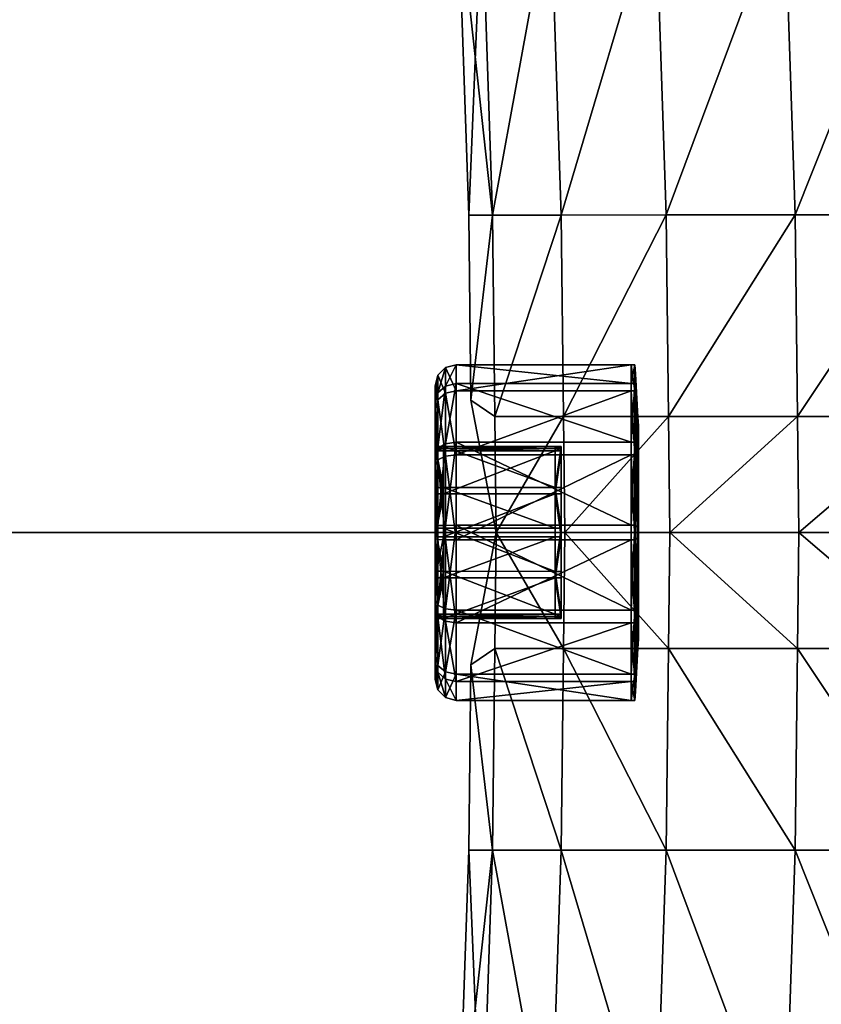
# Model space of a CAD drawing. Header units: millimetres. Extents: x -1425 to 1425, y -575 to 575.
# Tile 53 of 233: x -1129 to -1099, y -18 to 20. Entities that reach past the tile are written whole.
import ezdxf

# ---------------------------------------------------------------- set-up
doc = ezdxf.new("R2010")
doc.units = ezdxf.units.MM
doc.layers.get('0').update_dxf_attribs({"true_color": 0x5890e1})

msp = doc.modelspace()

# ---------------------------------------------------------------- meshes
at = {"color": 134, "true_color": 0x1bb194}
mesh = msp.add_polyface(dxfattribs=at)
corners = [(-1387.761, 497.29, 720.799), (-1383.757, 498.939, 720.799), (-1384.073, 499.883, 720.708), (-1387.314, 496.4, 720.89), (-1383.44, 497.996, 720.89), (-1378.668, 500.279, 720.799), (-1378.471, 499.304, 720.89), (-1386.416, 494.613, 720.951), (-1382.803, 496.1, 720.951), (-1383.122, 497.048, 720.921), (-1386.865, 495.507, 720.921), (-1378.075, 497.345, 720.951), (-1378.273, 498.324, 720.921), (-1372.13, 498.194, 720.951), (-1372.222, 499.189, 720.921), (-1372.314, 500.184, 720.89), (-1364.424, 498.529, 720.951), (-1364.445, 499.527, 720.921), (-1026.788, 498.529, 720.951), (-1026, 498.529, 720.951), (-1026, 499.527, 720.921), (-1026.788, 499.527, 720.921), (-1025.563, 498.528, 720.889), (-1364.5, 502.062, 710.949), (-1364.489, 464.426, 710.949), (-1372.457, 501.716, 710.949), (-1026.788, 464.426, 720.951), (-1026, 464.426, 720.951), (-1026, 464.426, 710.949), (-1026.788, 464.426, 710.949), (-1026.788, 522.213, 710.949), (-1046.939, 502.062, 710.949), (-1046.939, 464.426, 710.949), (-1364.489, 0, 710.949), (-1402.06, 0, 710.949), (-1046.939, 0, 710.949), (-1026.788, 0, 710.949), (-1026, 0, 710.949), (-1025.563, 464.426, 711.012), (-1026, 0, 720.951), (-1026.788, 0, 720.951), (-1398.527, 0, 720.951), (-1364.489, 0, 720.951), (-1364.489, 464.426, 720.951), (-1401.714, 472.459, 710.949), (-1383.931, 499.457, 710.949), (-1389.122, 492.99, 720.951), (-1396.099, 482.806, 720.951)]
mesh.append_faces([[corners[k] for k in face] for face in [(23, 24, 25), (24, 44, 45), (24, 45, 25), (43, 16, 13), (13, 11, 8), (13, 8, 46), (43, 13, 47)]], dxfattribs={"color": 134})
mesh.append_faces([[corners[k] for k in face] for face in [(0, 1, 2), (3, 4, 1), (5, 1, 4), (4, 6, 5), (7, 8, 9), (9, 10, 7), (10, 9, 4), (8, 11, 12), (12, 9, 8), (9, 12, 6), (6, 4, 9), (11, 13, 14), (14, 12, 11), (12, 14, 15), (15, 6, 12), (13, 16, 17), (17, 14, 13), (18, 19, 20), (20, 21, 18), (20, 19, 22), (16, 18, 21), (21, 17, 16), (18, 26, 27), (27, 19, 18), (28, 29, 30), (31, 30, 29), (29, 32, 31), (31, 32, 24), (24, 23, 31), (24, 33, 34), (33, 24, 32), (32, 35, 33), (35, 32, 29), (29, 36, 35), (36, 29, 28), (28, 37, 36), (37, 28, 38), (39, 27, 26), (26, 40, 39), (41, 42, 43), (18, 16, 43), (43, 26, 18), (26, 43, 42), (42, 40, 26)]], dxfattribs={"vtx2": -1, "color": 134})
at = {"color": 196, "true_color": 0x390888}
mesh = msp.add_polyface(dxfattribs=at)
corners = [(0, 420.719, 695.864), (-1013.057, 420.719, 695.864), (-1013.057, 415.008, 697.943), (0, 425.375, 691.957), (-1013.057, 425.375, 691.957), (0, 420.719, 665.553), (-1013.057, 420.719, 665.553), (-1013.057, 425.375, 669.46), (0, 415.008, 663.475), (-1013.057, 415.008, 663.475), (0, 408.93, 663.475), (-1013.057, 408.93, 663.475), (0, 403.219, 665.553), (-1013.057, 403.219, 665.553), (0, 398.563, 669.46), (-1013.057, 398.563, 669.46), (0, 395.524, 674.723), (-1013.057, 395.524, 674.723), (0, 394.469, 680.709), (-1013.057, 394.469, 680.709), (-1382.999, 483.003, 698.95), (0, 483.003, 698.95), (0, 0, 698.95), (-1382.999, 487.003, 710.951), (0, 487.003, 710.951), (0, 503.003, 710.951), (-1382.999, 505.003, 708.951), (0, 505.003, 708.951), (0, 505.003, 700.95), (0, 503.003, 698.95), (0, 487.003, 698.95), (-1382.999, 487.003, 698.95), (0, 0, 710.951), (0, 483.003, 710.951), (-1382.999, 483.003, 710.951), (0, 484.003, 698.95), (0, 485.003, 698.95), (-1382.999, 484.003, 698.95), (0, 503.878, 710.826), (-1382.999, 503.878, 710.826), (0, 504.503, 710.451), (-1382.999, 504.503, 710.451), (0, 486.003, 710.951), (0, 485.003, 710.951), (-1382.999, 486.003, 710.951), (0, 504.878, 700.075), (-1382.999, 504.878, 700.075), (0, 504.503, 699.45), (-1382.999, 504.503, 699.45), (0, 504.878, 709.826), (-1382.999, 504.878, 709.826), (0, 503.878, 699.075), (-1382.999, 503.003, 698.95), (-1382.999, 503.878, 699.075), (0, 486.003, 698.95), (-1382.999, 486.003, 698.95), (-1382.999, 485.003, 698.95), (0, 484.003, 710.951), (-1382.999, 484.003, 710.951), (-1382.999, 485.003, 710.951), (-1069.267, -2.605, 184.421), (0, -2.605, 184.421), (0, 2.605, 184.421), (-1069.267, 2.605, 184.421), (0, 7.5, 182.639), (-1069.267, 7.5, 182.639), (0, 11.491, 179.291), (-1069.267, 11.491, 179.291), (0, 14.095, 174.779), (-1069.267, 14.095, 174.779), (0, 15, 169.649), (-1069.267, 15, 169.649), (0, 14.095, 164.519), (-1069.267, 14.095, 164.519), (0, 11.491, 160.007), (-1069.267, 11.491, 160.007), (0, 7.5, 156.658), (-1069.267, 7.5, 156.658), (0, 2.605, 154.877), (-1069.267, 2.605, 154.877), (0, -2.605, 154.877), (-1069.267, -2.605, 154.877), (0, -7.5, 156.658)]
mesh.append_faces([[corners[k] for k in face] for face in [(0, 1, 2), (3, 4, 1), (5, 6, 7), (8, 9, 6), (10, 11, 9), (12, 13, 11), (14, 15, 13), (16, 17, 15), (18, 19, 17), (20, 21, 22), (23, 24, 25), (26, 27, 28), (29, 30, 31), (32, 33, 34), (35, 21, 20), (36, 35, 37), (25, 38, 39), (38, 40, 41), (42, 24, 23), (43, 42, 44), (28, 45, 46), (45, 47, 48), (49, 27, 26), (40, 49, 50), (51, 29, 52), (47, 51, 53), (30, 54, 55), (54, 36, 56), (33, 57, 58), (57, 43, 59), (60, 61, 62), (63, 62, 64), (65, 64, 66), (67, 66, 68), (69, 68, 70), (71, 70, 72), (73, 72, 74), (75, 74, 76), (77, 76, 78), (79, 78, 80), (81, 80, 82)]], dxfattribs={"vtx2": -1, "color": 196})
mesh = msp.add_polyface(dxfattribs=at)
corners = [(0, 395.524, 686.694), (-1013.057, 395.524, 686.694), (-1013.057, 394.469, 680.709), (0, 398.563, 691.957), (-1013.057, 398.563, 691.957), (0, 403.219, 695.864), (-1013.057, 403.219, 695.864), (0, 408.93, 697.943), (-1013.057, 408.93, 697.943), (0, 415.008, 697.943), (-1013.057, 415.008, 697.943), (-1021.691, 394.469, 680.709), (-1021.691, 395.524, 686.694), (-1021.691, 398.563, 691.957), (-1021.691, 403.219, 695.864), (-1021.691, 408.93, 697.943), (-1021.691, 415.008, 697.943), (-1013.057, 420.719, 695.864), (-1013.057, 415.008, 663.475), (-1021.691, 415.008, 663.475), (-1021.691, 420.719, 665.553), (-1013.057, 408.93, 663.475), (-1021.691, 408.93, 663.475), (-1013.057, 403.219, 665.553), (-1021.691, 403.219, 665.553), (-1013.057, 398.563, 669.46), (-1021.691, 398.563, 669.46), (-1013.057, 395.524, 674.723), (-1021.691, 395.524, 674.723), (-1022.057, 403.219, 665.553), (0, 0, 698.95), (-1382.999, 0, 698.95), (-1382.999, 483.003, 698.95), (-1382.999, 483.003, 710.951), (-1382.999, 0, 710.951), (0, 0, 710.951), (0, -2.605, 184.421), (-1069.267, -2.605, 184.421), (-1069.267, -7.5, 182.639), (0, 2.605, 184.421), (-1069.267, 2.605, 184.421), (0, 7.5, 182.639), (-1069.267, 7.5, 182.639), (0, 11.491, 179.291), (-1069.267, 11.491, 179.291), (0, 14.095, 174.779), (-1069.267, 14.095, 174.779), (0, 15, 169.649), (-1069.267, 15, 169.649), (0, 14.095, 164.519), (-1069.267, 14.095, 164.519), (0, 11.491, 160.007), (-1069.267, 11.491, 160.007), (0, 7.5, 156.658), (-1069.267, 7.5, 156.658), (0, 2.605, 154.877), (-1069.267, 2.605, 154.877), (0, -2.605, 154.877), (-1069.267, -2.605, 154.877)]
mesh.append_faces([[corners[k] for k in face] for face in [(0, 1, 2), (3, 4, 1), (5, 6, 4), (7, 8, 6), (9, 10, 8), (11, 2, 1), (1, 12, 11), (12, 1, 4), (4, 13, 12), (13, 4, 6), (6, 14, 13), (14, 6, 8), (8, 15, 14), (15, 8, 10), (10, 16, 15), (16, 10, 17), (18, 19, 20), (19, 18, 21), (21, 22, 19), (22, 21, 23), (23, 24, 22), (24, 23, 25), (25, 26, 24), (26, 25, 27), (27, 28, 26), (28, 27, 2), (2, 11, 28), (29, 24, 26), (30, 31, 32), (33, 34, 35), (36, 37, 38), (39, 40, 37), (41, 42, 40), (43, 44, 42), (45, 46, 44), (47, 48, 46), (49, 50, 48), (51, 52, 50), (53, 54, 52), (55, 56, 54), (57, 58, 56)]], dxfattribs={"vtx2": -1, "color": 196})
mesh = msp.add_polyface(dxfattribs=at)
corners = [(-1110.811, 55.646, 179.291), (-1109.02, 24.161, 179.291), (-1105.023, 24.161, 182.639), (-1106.827, 55.881, 182.639), (-1113.411, 55.493, 174.779), (-1111.629, 24.161, 174.779), (-1114.314, 55.44, 169.649), (-1112.535, 24.161, 169.649), (-1113.411, 55.493, 164.519), (-1111.629, 24.161, 164.519), (-1110.811, 55.646, 160.007), (-1109.02, 24.161, 160.007), (-1106.827, 55.881, 156.659), (-1105.023, 24.161, 156.659), (-1111.193, 61.959, 179.291), (-1107.211, 62.215, 182.639), (-1113.793, 61.791, 174.779), (-1114.696, 61.733, 169.649), (-1113.793, 61.791, 164.519), (-1111.193, 61.959, 160.007), (-1107.211, 62.215, 156.659), (-1111.623, 68.245, 179.291), (-1107.642, 68.532, 182.639), (-1114.221, 68.058, 174.779), (-1115.123, 67.993, 169.649), (-1114.221, 68.058, 164.519), (-1111.623, 68.245, 160.007), (-1107.642, 68.532, 156.659), (-1114.696, 74.321, 174.779), (-1115.598, 74.249, 169.649), (-1114.696, 74.321, 164.519), (-1108.612, 12.083, 179.291), (-1108.612, 12.083, 160.007)]
mesh.append_faces([[corners[k] for k in face] for face in [(0, 1, 2), (2, 3, 0), (4, 5, 1), (1, 0, 4), (6, 7, 5), (5, 4, 6), (8, 9, 7), (7, 6, 8), (10, 11, 9), (9, 8, 10), (12, 13, 11), (11, 10, 12), (14, 0, 3), (3, 15, 14), (16, 4, 0), (0, 14, 16), (17, 6, 4), (4, 16, 17), (18, 8, 6), (6, 17, 18), (19, 10, 8), (8, 18, 19), (20, 12, 10), (10, 19, 20), (21, 14, 15), (15, 22, 21), (23, 16, 14), (14, 21, 23), (24, 17, 16), (16, 23, 24), (25, 18, 17), (17, 24, 25), (26, 19, 18), (18, 25, 26), (27, 20, 19), (19, 26, 27), (28, 23, 21), (29, 24, 23), (30, 25, 24), (2, 1, 31), (32, 11, 13)]], dxfattribs={"vtx2": -1, "color": 196})
mesh = msp.add_polyface(dxfattribs=at)
corners = [(-1073.379, 15, 169.649), (-1073.379, 14.095, 174.779), (-1073.057, 14.095, 174.779), (-1073.057, 15, 169.649), (-1073.379, 14.095, 164.519), (-1075.164, 15, 169.649), (-1075.164, 14.095, 174.779), (-1075.164, 14.095, 164.519), (-1094.157, 15, 169.649), (-1094.157, 14.095, 174.779), (-1094.157, 14.095, 164.519), (-1096.739, 56.474, 184.421), (-1094.902, 24.161, 184.421), (-1089.999, 24.161, 182.639), (-1101.94, 56.168, 184.421), (-1100.12, 24.161, 184.421), (-1106.827, 55.881, 182.639), (-1105.023, 24.161, 182.639), (-1101.94, 56.168, 154.877), (-1100.12, 24.161, 154.877), (-1105.023, 24.161, 156.659), (-1096.739, 56.474, 154.877), (-1094.902, 24.161, 154.877), (-1091.853, 56.761, 156.659), (-1089.999, 24.161, 156.659), (-1082.486, 24.161, 169.649), (-1083.392, 24.161, 174.779), (-1082.984, 12.084, 174.779), (-1082.078, 12.084, 169.649), (-1086.001, 24.161, 179.291), (-1085.593, 12.084, 179.291), (-1089.59, 12.084, 182.639), (-1094.494, 12.084, 184.421), (-1099.711, 12.084, 184.421), (-1104.615, 12.084, 182.639), (-1104.615, 12.084, 156.659), (-1099.711, 12.084, 154.877), (-1094.494, 12.084, 154.877), (-1089.59, 12.084, 156.659), (-1086.001, 24.161, 160.007), (-1085.593, 12.084, 160.007), (-1083.392, 24.161, 164.519), (-1082.984, 12.084, 164.519)]
mesh.append_faces([[corners[k] for k in face] for face in [(0, 1, 2), (2, 3, 0), (4, 0, 3), (5, 6, 1), (1, 0, 5), (7, 5, 0), (0, 4, 7), (8, 9, 6), (6, 5, 8), (10, 8, 5), (5, 7, 10), (11, 12, 13), (14, 15, 12), (16, 17, 15), (18, 19, 20), (21, 22, 19), (23, 24, 22), (25, 26, 27), (27, 28, 25), (26, 29, 30), (30, 27, 26), (29, 13, 31), (31, 30, 29), (13, 12, 32), (32, 31, 13), (12, 15, 33), (33, 32, 12), (15, 17, 34), (34, 33, 15), (35, 20, 19), (19, 36, 35), (36, 19, 22), (22, 37, 36), (37, 22, 24), (24, 38, 37), (38, 24, 39), (39, 40, 38), (40, 39, 41), (41, 42, 40), (41, 25, 28), (28, 42, 41)]], dxfattribs={"vtx2": -1, "color": 196})
mesh = msp.add_polyface(dxfattribs=at)
corners = [(-1108.612, 12.083, 179.291), (-1104.615, 12.084, 182.639), (-1105.023, 24.161, 182.639), (-1109.02, 24.161, 179.291), (-1111.629, 24.161, 174.779), (-1111.221, 12.083, 174.779), (-1112.535, 24.161, 169.649), (-1112.127, 12.083, 169.649), (-1111.629, 24.161, 164.519), (-1111.221, 12.083, 164.519), (-1109.02, 24.161, 160.007), (-1108.612, 12.083, 160.007), (-1105.023, 24.161, 156.659), (-1104.615, 12.084, 156.659), (-1108.524, 4.411, 179.291), (-1104.526, 4.411, 182.639), (-1111.132, 4.41, 174.779), (-1111.132, 4.41, 164.519), (-1108.524, 4.411, 160.007), (-1104.526, 4.411, 156.659), (-1112.046, 5.038, 169.649), (-1113.008, 6.279, 169.983), (-1113.008, 5.3, 173.086), (-1112.608, 5.391, 173.143), (-1112.608, 6.386, 169.988), (-1113.008, 5.575, 166.807), (-1112.608, 5.67, 166.758), (-1113.3, 5.315, 166.942), (-1113.3, 5.987, 169.97), (-1113.3, 5.054, 172.929), (-1113.407, 4.961, 167.126), (-1113.407, 5.588, 169.953), (-1113.407, 4.717, 172.714), (-1105.947, 6.386, 169.988), (-1105.947, 5.391, 173.143), (-1105.947, 5.67, 166.758), (-1105.947, 3.435, 164.318), (-1105.802, 5.391, 173.143), (-1105.802, 6.386, 169.988), (-1105.802, 5.67, 166.758)]
mesh.append_faces([[corners[k] for k in face] for face in [(0, 1, 2), (3, 4, 5), (5, 0, 3), (4, 6, 7), (7, 5, 4), (6, 8, 9), (9, 7, 6), (9, 8, 10), (10, 11, 9), (12, 13, 11), (1, 0, 14), (14, 15, 1), (0, 5, 16), (16, 14, 0), (17, 9, 11), (11, 18, 17), (18, 11, 13), (13, 19, 18), (5, 7, 20), (20, 16, 5), (20, 7, 9), (9, 17, 20), (21, 22, 23), (23, 24, 21), (25, 21, 24), (24, 26, 25), (21, 25, 27), (27, 28, 21), (22, 21, 28), (28, 29, 22), (28, 27, 30), (30, 31, 28), (29, 28, 31), (31, 32, 29), (33, 24, 23), (23, 34, 33), (35, 26, 24), (24, 33, 35), (26, 35, 36), (33, 34, 37), (35, 33, 38), (36, 35, 39)]], dxfattribs={"vtx2": -1, "color": 196})
mesh = msp.add_polyface(dxfattribs=at)
corners = [(-1094.157, 14.095, 174.779), (-1094.157, 11.491, 179.291), (-1075.164, 11.491, 179.291), (-1094.157, 7.5, 182.639), (-1075.164, 7.5, 182.639), (-1094.157, 2.605, 184.421), (-1075.164, 2.605, 184.421), (-1094.157, -2.605, 154.877), (-1094.157, 2.605, 154.877), (-1075.164, 2.605, 154.877), (-1094.157, 7.5, 156.658), (-1075.164, 7.5, 156.658), (-1094.157, 11.491, 160.007), (-1075.164, 11.491, 160.007), (-1094.157, 14.095, 164.519), (-1075.164, 14.095, 164.519), (-1085.505, 4.411, 179.291), (-1089.502, 4.411, 182.639), (-1089.452, 0, 182.639), (-1085.454, 0, 179.291), (-1094.405, 4.411, 184.421), (-1094.355, 0, 184.421), (-1099.623, 4.411, 184.421), (-1099.573, 0, 184.421), (-1099.573, 0, 154.877), (-1099.623, 4.411, 154.877), (-1094.405, 4.411, 154.877), (-1094.355, 0, 154.877), (-1089.502, 4.411, 156.659), (-1089.452, 0, 156.659), (-1085.505, 4.411, 160.007), (-1085.593, 12.084, 179.291), (-1089.59, 12.084, 182.639), (-1094.494, 12.084, 184.421), (-1099.711, 12.084, 184.421), (-1104.615, 12.084, 182.639), (-1104.526, 4.411, 182.639), (-1104.526, 4.411, 156.659), (-1104.615, 12.084, 156.659), (-1099.711, 12.084, 154.877), (-1094.494, 12.084, 154.877), (-1089.59, 12.084, 156.659), (-1085.593, 12.084, 160.007), (-1104.476, 0, 182.639), (-1104.476, 0, 156.659), (-1105.69, 4.394, 169.901), (-1105.672, 4.056, 169.886), (-1105.672, 3.602, 167.834), (-1105.69, 2.364, 165.999), (-1105.672, 2.182, 166.284), (-1105.672, 0.177, 165.652)]
mesh.append_faces([[corners[k] for k in face] for face in [(0, 1, 2), (1, 3, 4), (3, 5, 6), (7, 8, 9), (8, 10, 11), (10, 12, 13), (12, 14, 15), (16, 17, 18), (18, 19, 16), (17, 20, 21), (21, 18, 17), (20, 22, 23), (23, 21, 20), (24, 25, 26), (26, 27, 24), (27, 26, 28), (28, 29, 27), (29, 28, 30), (31, 32, 17), (17, 16, 31), (32, 33, 20), (20, 17, 32), (33, 34, 22), (22, 20, 33), (34, 35, 36), (36, 22, 34), (37, 38, 39), (39, 25, 37), (25, 39, 40), (40, 26, 25), (26, 40, 41), (41, 28, 26), (28, 41, 42), (42, 30, 28), (22, 36, 43), (43, 23, 22), (44, 37, 25), (25, 24, 44), (45, 46, 47), (48, 49, 50), (47, 49, 48)]], dxfattribs={"vtx2": -1, "color": 196})
mesh = msp.add_polyface(dxfattribs=at)
corners = [(-1108.473, 0, 179.291), (-1104.476, 0, 182.639), (-1104.526, 4.411, 182.639), (-1104.526, 4.411, 156.659), (-1104.476, 0, 156.659), (-1108.473, 0, 160.007), (-1105.783, 3.252, 164.606), (-1105.802, 3.435, 164.318), (-1105.802, 5.67, 166.758), (-1105.783, 5.367, 166.915), (-1105.69, -0.192, 174.103), (-1105.672, -0.177, 173.765), (-1105.672, 1.875, 173.31), (-1105.69, 2.031, 173.61), (-1105.672, 3.424, 171.89), (-1105.69, 3.709, 172.072), (-1105.672, 4.056, 169.886), (-1105.69, 4.394, 169.901), (-1105.672, 3.602, 167.834), (-1105.69, 3.901, 167.678), (-1105.672, 0.177, 165.652), (-1105.69, 0.192, 165.314), (-1105.69, 2.364, 165.999), (-1105.802, -0.279, 176.095), (-1105.802, 2.951, 175.379), (-1105.947, 2.951, 175.379), (-1105.802, 5.391, 173.143), (-1105.947, 5.391, 173.143), (-1105.802, 6.386, 169.988), (-1105.947, 6.386, 169.988), (-1105.947, 5.67, 166.758), (-1105.947, 3.435, 164.318), (-1105.802, 0.28, 163.323), (-1105.947, 0.28, 163.323), (-1105.783, -0.264, 175.754), (-1105.783, 2.794, 175.076), (-1105.783, 5.103, 172.96), (-1105.783, 6.045, 169.973), (-1105.783, 0.265, 163.664)]
mesh.append_faces([[corners[k] for k in face] for face in [(0, 1, 2), (3, 4, 5), (6, 7, 8), (8, 9, 6), (10, 11, 12), (12, 13, 10), (13, 12, 14), (14, 15, 13), (15, 14, 16), (16, 17, 15), (18, 19, 17), (20, 21, 22), (23, 24, 25), (24, 26, 27), (26, 28, 29), (28, 8, 30), (8, 7, 31), (7, 32, 33), (6, 9, 19), (19, 22, 6), (34, 35, 24), (24, 23, 34), (35, 36, 26), (26, 24, 35), (36, 37, 28), (28, 26, 36), (37, 9, 8), (8, 28, 37), (6, 38, 32), (32, 7, 6), (10, 13, 35), (35, 34, 10), (13, 15, 36), (36, 35, 13), (15, 17, 37), (37, 36, 15), (17, 19, 9), (9, 37, 17), (22, 21, 38), (38, 6, 22), (22, 19, 18)]], dxfattribs={"vtx2": -1, "color": 196})
mesh = msp.add_polyface(dxfattribs=at)
corners = [(-1111.132, 4.41, 174.779), (-1112.046, 5.038, 169.649), (-1111.082, 0, 174.779), (-1111.082, 0, 164.519), (-1111.132, 4.41, 164.519), (-1113.008, 5.3, 173.086), (-1113.008, 2.902, 175.284), (-1112.608, 2.951, 175.379), (-1112.608, 5.391, 173.143), (-1113.008, 3.377, 164.408), (-1113.008, 5.575, 166.807), (-1112.608, 5.67, 166.758), (-1112.608, 3.435, 164.318), (-1113.3, 3.22, 164.655), (-1113.3, 5.315, 166.942), (-1113.3, 5.054, 172.929), (-1113.3, 2.767, 175.024), (-1113.407, 3.005, 164.992), (-1113.407, 4.961, 167.126), (-1113.407, 4.717, 172.714), (-1113.407, 2.582, 174.67), (-1113.085, 3.193, 169.848), (-1113.407, 3.193, 169.848), (-1113.407, 3.273, 168.005), (-1113.085, 3.273, 168.005), (-1113.407, 3.331, 169.854), (-1113.407, 3.371, 167.954), (-1108.841, 3.193, 169.848), (-1108.613, 3.193, 169.848), (-1108.613, 3.112, 171.692), (-1108.841, 3.112, 171.692), (-1113.407, 3.112, 171.692), (-1113.407, 3.205, 171.751), (-1105.947, 5.391, 173.143), (-1105.947, 2.951, 175.379), (-1105.947, 3.435, 164.318), (-1113.407, 5.588, 169.953), (-1108.841, 3.273, 168.005), (-1113.085, 3.112, 171.692), (-1108.613, 3.273, 168.005), (-1105.802, 2.951, 175.379), (-1108.613, 3.129, 169.845), (-1108.613, 3.208, 168.039)]
mesh.append_faces([[corners[k] for k in face] for face in [(0, 1, 2), (3, 1, 4), (5, 6, 7), (7, 8, 5), (9, 10, 11), (11, 12, 9), (10, 9, 13), (13, 14, 10), (6, 5, 15), (15, 16, 6), (14, 13, 17), (17, 18, 14), (16, 15, 19), (19, 20, 16), (21, 22, 23), (23, 24, 21), (25, 26, 23), (23, 22, 25), (27, 28, 29), (29, 30, 27), (25, 22, 31), (31, 32, 25), (33, 8, 7), (7, 34, 33), (35, 12, 11), (26, 25, 36), (36, 18, 26), (20, 19, 32), (36, 25, 32), (32, 19, 36), (26, 18, 17), (21, 24, 37), (37, 27, 21), (31, 22, 21), (38, 21, 27), (27, 37, 39), (39, 28, 27), (33, 34, 40), (29, 28, 41), (28, 39, 42), (42, 41, 28)]], dxfattribs={"vtx2": -1, "color": 196})
mesh = msp.add_polyface(dxfattribs=at)
corners = [(-1111.082, 0, 174.779), (-1111.082, 0, 174.779), (-1111.132, 4.41, 174.779), (-1111.132, 4.41, 164.519), (-1111.082, 0, 164.519), (-1111.082, 0, 164.519), (-1113.008, 2.902, 175.284), (-1113.008, -0.275, 175.988), (-1112.608, -0.279, 176.095), (-1112.608, 2.951, 175.379), (-1113.3, 2.767, 175.024), (-1113.3, -0.262, 175.695), (-1113.407, 2.582, 174.67), (-1113.407, -0.244, 175.296), (-1113.407, 0.244, 164.121), (-1113.407, 3.005, 164.992), (-1113.3, 3.22, 164.655), (-1113.3, 0.262, 163.722), (-1113.008, 3.377, 164.408), (-1113.008, 0.274, 163.43), (-1112.608, 3.435, 164.318), (-1112.608, 0.28, 163.323), (-1113.085, 1.717, 167.013), (-1113.407, 1.717, 167.013), (-1113.407, 0.161, 166.022), (-1113.085, 0.161, 166.022), (-1113.085, 1.475, 172.544), (-1113.407, 1.475, 172.544), (-1113.407, 3.112, 171.692), (-1113.085, 3.112, 171.692), (-1113.407, 1.792, 166.897), (-1113.407, 0.166, 165.912), (-1113.407, 1.539, 172.666), (-1113.407, 3.205, 171.751), (-1113.407, -0.161, 173.396), (-1113.407, -0.166, 173.505), (-1113.407, 3.273, 168.005), (-1113.407, 3.371, 167.954), (-1108.841, 0.161, 166.022), (-1108.841, 3.112, 171.692), (-1113.085, -0.161, 173.396), (-1113.085, 3.193, 169.848), (-1113.085, 3.273, 168.005), (-1108.841, 1.475, 172.544), (-1108.841, 1.717, 167.013)]
mesh.append_faces([[corners[k] for k in face] for face in [(0, 1, 2), (3, 4, 5), (6, 7, 8), (8, 9, 6), (7, 6, 10), (10, 11, 7), (11, 10, 12), (12, 13, 11), (14, 15, 16), (16, 17, 14), (17, 16, 18), (18, 19, 17), (19, 18, 20), (20, 21, 19), (22, 23, 24), (24, 25, 22), (26, 27, 28), (28, 29, 26), (30, 31, 24), (24, 23, 30), (32, 33, 28), (28, 27, 32), (32, 27, 34), (34, 35, 32), (30, 23, 36), (36, 37, 30), (31, 30, 15), (15, 14, 31), (33, 32, 12), (12, 32, 35), (35, 13, 12), (15, 30, 37), (22, 25, 38), (26, 29, 39), (26, 40, 34), (34, 27, 26), (41, 29, 28), (22, 42, 36), (36, 23, 22), (40, 26, 43), (42, 22, 44)]], dxfattribs={"vtx2": -1, "color": 196})
mesh = msp.add_polyface(dxfattribs=at)
corners = [(-1104.526, 4.411, 182.639), (-1108.524, 4.411, 179.291), (-1108.473, 0, 179.291), (-1111.132, 4.41, 174.779), (-1111.082, 0, 174.779), (-1111.082, 0, 164.519), (-1111.132, 4.41, 164.519), (-1108.524, 4.411, 160.007), (-1108.473, 0, 160.007), (-1104.526, 4.411, 156.659), (-1108.613, 1.446, 172.487), (-1108.613, 3.05, 171.652), (-1108.613, 0, 169.709), (-1108.613, 3.129, 169.845), (-1108.613, 3.208, 168.039), (-1108.613, 1.683, 167.067), (-1108.613, 0.158, 166.095), (-1108.613, -0.158, 173.322), (-1108.841, 1.475, 172.544), (-1108.613, 1.475, 172.544), (-1108.613, -0.161, 173.396), (-1108.841, -0.161, 173.396), (-1108.841, 1.717, 167.013), (-1108.613, 1.717, 167.013), (-1108.613, 3.273, 168.005), (-1108.841, 3.273, 168.005), (-1105.947, 2.951, 175.379), (-1112.608, 2.951, 175.379), (-1112.608, -0.279, 176.095), (-1105.947, -0.279, 176.095), (-1105.947, 0.28, 163.323), (-1112.608, 0.28, 163.323), (-1112.608, 3.435, 164.318), (-1105.947, 3.435, 164.318), (-1108.841, 0.161, 166.022), (-1113.085, 1.717, 167.013), (-1108.841, 3.112, 171.692), (-1113.085, 1.475, 172.544), (-1113.085, -0.161, 173.396), (-1108.841, 3.193, 169.848), (-1113.085, 3.112, 171.692), (-1113.085, 3.273, 168.005), (-1108.613, 0.161, 166.022), (-1108.613, 3.112, 171.692), (-1105.802, -0.279, 176.095), (-1105.802, 3.435, 164.318), (-1108.613, -1.446, 166.93)]
mesh.append_faces([[corners[k] for k in face] for face in [(10, 11, 12), (13, 14, 12), (15, 16, 12), (12, 17, 10), (12, 11, 13), (12, 14, 15)]], dxfattribs={"color": 196})
mesh.append_faces([[corners[k] for k in face] for face in [(0, 1, 2), (1, 3, 4), (4, 2, 1), (5, 6, 7), (7, 8, 5), (8, 7, 9), (18, 19, 20), (20, 21, 18), (22, 23, 24), (24, 25, 22), (26, 27, 28), (28, 29, 26), (30, 31, 32), (32, 33, 30), (34, 22, 35), (36, 18, 37), (18, 21, 38), (39, 36, 40), (22, 25, 41), (22, 34, 42), (42, 23, 22), (18, 36, 43), (43, 19, 18), (26, 29, 44), (30, 33, 45), (20, 19, 10), (10, 17, 20), (19, 43, 11), (11, 10, 19), (13, 11, 43), (24, 23, 15), (15, 14, 24), (23, 42, 16), (16, 15, 23), (46, 16, 42)]], dxfattribs={"vtx2": -1, "color": 196})
mesh = msp.add_polyface(dxfattribs=at)
corners = [(-1094.157, 2.605, 184.421), (-1094.157, -2.605, 184.421), (-1075.164, -2.605, 184.421), (-1094.157, -7.5, 182.639), (-1075.164, -7.5, 182.639), (-1094.157, -11.491, 179.291), (-1075.164, -11.491, 179.291), (-1094.157, -14.095, 174.779), (-1075.164, -14.095, 174.779), (-1094.157, -14.095, 164.519), (-1094.157, -11.491, 160.007), (-1075.164, -11.491, 160.007), (-1094.157, -7.5, 156.658), (-1075.164, -7.5, 156.658), (-1089.452, 0, 182.639), (-1089.502, -4.411, 182.639), (-1085.505, -4.411, 179.291), (-1094.355, 0, 184.421), (-1094.405, -4.411, 184.421), (-1099.573, 0, 184.421), (-1099.623, -4.411, 184.421), (-1099.573, 0, 154.877), (-1094.355, 0, 154.877), (-1094.405, -4.411, 154.877), (-1099.623, -4.411, 154.877), (-1089.452, 0, 156.659), (-1089.502, -4.411, 156.659), (-1085.505, -4.411, 160.007), (-1089.59, -12.084, 182.639), (-1085.593, -12.084, 179.291), (-1094.494, -12.084, 184.421), (-1099.711, -12.084, 184.421), (-1104.526, -4.411, 182.639), (-1104.615, -12.084, 182.639), (-1104.526, -4.411, 156.659), (-1099.711, -12.084, 154.877), (-1104.615, -12.084, 156.659), (-1094.494, -12.084, 154.877), (-1089.59, -12.084, 156.659), (-1085.593, -12.084, 160.007), (-1104.476, 0, 182.639), (-1104.476, 0, 156.659), (-1105.69, -4.394, 169.516), (-1105.672, -4.056, 169.531), (-1105.672, -3.602, 171.583), (-1105.69, -3.902, 171.739), (-1105.672, -2.182, 173.133), (-1105.69, -2.363, 173.418), (-1105.672, -0.177, 173.765), (-1105.69, 0.192, 165.314), (-1105.672, 0.177, 165.652), (-1105.672, -1.875, 166.107), (-1105.69, -2.031, 165.807), (-1105.672, -3.424, 167.527), (-1105.69, -3.709, 167.345)]
mesh.append_faces([[corners[k] for k in face] for face in [(0, 1, 2), (1, 3, 4), (3, 5, 6), (5, 7, 8), (9, 10, 11), (10, 12, 13), (14, 15, 16), (15, 14, 17), (17, 18, 15), (18, 17, 19), (19, 20, 18), (21, 22, 23), (23, 24, 21), (22, 25, 26), (26, 23, 22), (27, 26, 25), (15, 28, 29), (28, 15, 18), (18, 30, 28), (30, 18, 20), (20, 31, 30), (31, 20, 32), (32, 33, 31), (34, 24, 35), (35, 36, 34), (24, 23, 37), (37, 35, 24), (23, 26, 38), (38, 37, 23), (39, 38, 26), (20, 19, 40), (40, 32, 20), (41, 21, 24), (24, 34, 41), (42, 43, 44), (45, 44, 46), (47, 46, 48), (49, 50, 51), (52, 51, 53), (54, 53, 43), (43, 42, 54)]], dxfattribs={"vtx2": -1, "color": 196})
mesh = msp.add_polyface(dxfattribs=at)
corners = [(-1013.057, -394.469, 680.709), (-1013.057, -395.524, 686.694), (0, -395.524, 686.694), (-1013.057, -398.563, 691.957), (0, -398.563, 691.957), (-1013.057, -403.219, 695.864), (0, -403.219, 695.864), (-1013.057, -408.93, 697.943), (0, -408.93, 697.943), (-1013.057, -415.008, 697.943), (0, -415.008, 697.943), (-1013.057, -420.719, 665.553), (-1013.057, -415.008, 663.475), (0, -415.008, 663.475), (-1013.057, -408.93, 663.475), (0, -408.93, 663.475), (-1013.057, -403.219, 665.553), (0, -403.219, 665.553), (-1013.057, -398.563, 669.46), (0, -398.563, 669.46), (-1013.057, -395.524, 674.723), (0, -395.524, 674.723), (0, -394.469, 680.709), (-1021.691, -394.469, 680.709), (-1021.691, -395.524, 686.694), (-1021.691, -398.563, 691.957), (-1021.691, -403.219, 695.864), (-1021.691, -408.93, 697.943), (-1021.691, -415.008, 697.943), (-1021.691, -420.719, 665.553), (-1021.691, -415.008, 663.475), (-1021.691, -408.93, 663.475), (-1021.691, -403.219, 665.553), (-1021.691, -398.563, 669.46), (-1021.691, -395.524, 674.723), (-1382.999, -483.003, 698.95), (-1382.999, 0, 698.95), (0, 0, 698.95), (0, 0, 710.951), (-1382.999, 0, 710.951), (-1382.999, -483.003, 710.951), (0, -14.095, 174.779), (-1069.267, -14.095, 174.779), (-1069.267, -15, 169.649), (0, -11.491, 179.291), (-1069.267, -11.491, 179.291), (0, -7.5, 182.639), (-1069.267, -7.5, 182.639), (0, -7.5, 156.658), (-1069.267, -7.5, 156.658), (-1069.267, -2.605, 154.877), (0, -11.491, 160.007), (-1069.267, -11.491, 160.007), (0, -14.095, 164.519), (-1069.267, -14.095, 164.519), (0, -15, 169.649)]
mesh.append_faces([[corners[k] for k in face] for face in [(0, 1, 2), (1, 3, 4), (3, 5, 6), (5, 7, 8), (7, 9, 10), (11, 12, 13), (12, 14, 15), (14, 16, 17), (16, 18, 19), (18, 20, 21), (20, 0, 22), (23, 24, 1), (1, 0, 23), (24, 25, 3), (3, 1, 24), (25, 26, 5), (5, 3, 25), (26, 27, 7), (7, 5, 26), (27, 28, 9), (9, 7, 27), (29, 30, 12), (30, 31, 14), (14, 12, 30), (31, 32, 16), (16, 14, 31), (32, 33, 18), (18, 16, 32), (33, 34, 20), (20, 18, 33), (34, 23, 0), (0, 20, 34), (35, 36, 37), (38, 39, 40), (41, 42, 43), (44, 45, 42), (46, 47, 45), (48, 49, 50), (51, 52, 49), (53, 54, 52), (55, 43, 54)]], dxfattribs={"vtx2": -1, "color": 196})
mesh = msp.add_polyface(dxfattribs=at)
corners = [(0, -395.524, 686.694), (0, -394.469, 680.709), (-1013.057, -394.469, 680.709), (0, -398.563, 691.957), (-1013.057, -395.524, 686.694), (0, -403.219, 695.864), (-1013.057, -398.563, 691.957), (0, -408.93, 697.943), (-1013.057, -403.219, 695.864), (0, -415.008, 697.943), (-1013.057, -408.93, 697.943), (0, -420.719, 695.864), (-1013.057, -415.008, 697.943), (0, -428.414, 686.694), (0, -425.375, 691.957), (-1013.057, -425.375, 691.957), (0, -429.469, 680.709), (-1013.057, -428.413, 686.694), (0, -428.414, 674.723), (-1013.057, -429.469, 680.709), (0, -425.375, 669.46), (-1013.057, -428.413, 674.723), (0, -420.719, 665.553), (-1013.057, -425.375, 669.46), (0, -408.93, 663.475), (0, -415.008, 663.475), (-1013.057, -415.008, 663.475), (0, -403.219, 665.553), (-1013.057, -408.93, 663.475), (0, 0, 698.95), (0, -483.003, 698.95), (-1382.999, -483.003, 698.95), (0, -503.003, 710.951), (0, -487.003, 710.951), (-1382.999, -487.003, 710.951), (0, -505.003, 700.95), (0, -505.003, 708.951), (-1382.999, -505.003, 708.951), (-1382.999, -487.003, 698.95), (0, -487.003, 698.95), (0, -503.003, 698.95), (-1382.999, -483.003, 710.951), (0, -483.003, 710.951), (0, 0, 710.951), (0, -484.003, 698.95), (-1382.999, -484.003, 698.95), (0, -485.003, 698.95), (-1382.999, -503.878, 710.826), (0, -503.878, 710.826), (-1382.999, -504.503, 710.451), (0, -504.503, 710.451), (0, -486.003, 710.951), (-1382.999, -486.003, 710.951), (0, -485.003, 710.951), (-1382.999, -504.878, 700.075), (0, -504.878, 700.075), (-1382.999, -504.503, 699.45), (0, -504.503, 699.45), (0, -504.878, 709.826), (-1382.999, -504.878, 709.826), (-1382.999, -503.003, 698.95), (0, -503.878, 699.075), (-1382.999, -503.878, 699.075), (-1382.999, -486.003, 698.95), (0, -486.003, 698.95), (-1382.999, -485.003, 698.95), (-1382.999, -484.003, 710.951), (0, -484.003, 710.951), (-1382.999, -485.003, 710.951), (-1069.267, -15, 169.649), (0, -15, 169.649), (0, -14.095, 174.779), (-1069.267, -14.095, 174.779), (0, -11.491, 179.291), (-1069.267, -11.491, 179.291), (0, -7.5, 182.639), (-1069.267, -7.5, 182.639), (0, -2.605, 184.421), (-1069.267, -7.5, 156.658), (0, -7.5, 156.658), (0, -11.491, 160.007), (-1069.267, -11.491, 160.007), (0, -14.095, 164.519), (-1069.267, -14.095, 164.519)]
mesh.append_faces([[corners[k] for k in face] for face in [(0, 1, 2), (3, 0, 4), (5, 3, 6), (7, 5, 8), (9, 7, 10), (11, 9, 12), (13, 14, 15), (16, 13, 17), (18, 16, 19), (20, 18, 21), (22, 20, 23), (24, 25, 26), (27, 24, 28), (29, 30, 31), (32, 33, 34), (35, 36, 37), (38, 39, 40), (41, 42, 43), (31, 30, 44), (45, 44, 46), (47, 48, 32), (49, 50, 48), (34, 33, 51), (52, 51, 53), (54, 55, 35), (56, 57, 55), (37, 36, 58), (59, 58, 50), (60, 40, 61), (62, 61, 57), (63, 64, 39), (65, 46, 64), (66, 67, 42), (68, 53, 67), (69, 70, 71), (72, 71, 73), (74, 73, 75), (76, 75, 77), (78, 79, 80), (81, 80, 82), (83, 82, 70)]], dxfattribs={"vtx2": -1, "color": 196})
mesh = msp.add_polyface(dxfattribs=at)
corners = [(-1111.082, 0, 174.779), (-1112.046, -5.038, 169.649), (-1111.132, -4.41, 174.779), (-1111.132, -4.41, 164.519), (-1111.082, 0, 164.519), (-1113.008, -0.275, 175.988), (-1113.008, -3.377, 175.009), (-1112.608, -3.435, 175.099), (-1112.608, -0.279, 176.095), (-1113.3, -0.262, 175.695), (-1113.3, -3.22, 174.762), (-1113.407, -0.244, 175.296), (-1113.407, -3.005, 174.426), (-1113.407, -2.582, 164.747), (-1113.407, 0.244, 164.121), (-1113.3, 0.262, 163.722), (-1113.3, -2.767, 164.393), (-1113.008, 0.274, 163.43), (-1113.008, -2.902, 164.134), (-1112.608, 0.28, 163.323), (-1112.608, -2.951, 164.039), (-1113.085, -1.475, 166.874), (-1113.407, -1.475, 166.874), (-1113.407, -3.112, 167.726), (-1113.085, -3.112, 167.726), (-1113.407, -1.717, 172.404), (-1113.407, -0.161, 173.396), (-1113.085, -0.161, 173.396), (-1113.085, -1.717, 172.404), (-1113.407, -1.539, 166.751), (-1113.407, -3.205, 167.667), (-1113.407, -1.791, 172.521), (-1113.407, -0.166, 173.505), (-1113.407, -3.273, 171.412), (-1113.407, -3.371, 171.463), (-1113.407, 0.161, 166.022), (-1113.407, 0.166, 165.912), (-1108.841, -3.112, 167.726), (-1108.841, -0.161, 173.396), (-1113.085, -3.273, 171.412), (-1113.085, 0.161, 166.022), (-1113.085, -3.193, 169.569), (-1108.841, -1.717, 172.404), (-1108.841, -1.476, 166.874)]
mesh.append_faces([[corners[k] for k in face] for face in [(0, 1, 2), (3, 1, 4), (5, 6, 7), (7, 8, 5), (6, 5, 9), (9, 10, 6), (10, 9, 11), (11, 12, 10), (13, 14, 15), (15, 16, 13), (16, 15, 17), (17, 18, 16), (18, 17, 19), (19, 20, 18), (21, 22, 23), (23, 24, 21), (25, 26, 27), (27, 28, 25), (29, 30, 23), (23, 22, 29), (31, 32, 26), (26, 25, 31), (31, 25, 33), (33, 34, 31), (29, 22, 35), (35, 36, 29), (30, 29, 13), (32, 31, 12), (12, 11, 32), (12, 31, 34), (13, 29, 36), (36, 14, 13), (21, 24, 37), (28, 27, 38), (28, 39, 33), (33, 25, 28), (21, 40, 35), (35, 22, 21), (41, 24, 23), (39, 28, 42), (40, 21, 43)]], dxfattribs={"vtx2": -1, "color": 196})
mesh = msp.add_polyface(dxfattribs=at)
corners = [(-1111.132, -4.41, 174.779), (-1111.082, 0, 174.779), (-1111.082, 0, 174.779), (-1111.082, 0, 164.519), (-1111.082, 0, 164.519), (-1111.132, -4.41, 164.519), (-1108.473, 0, 179.291), (-1108.524, -4.411, 179.291), (-1104.526, -4.411, 182.639), (-1108.473, 0, 160.007), (-1108.524, -4.411, 160.007), (-1104.526, -4.411, 156.659), (-1108.613, -3.129, 169.572), (-1108.613, -3.208, 171.378), (-1108.613, 0, 169.709), (-1108.613, -1.683, 172.35), (-1108.613, -0.158, 173.322), (-1108.613, -1.446, 166.93), (-1108.613, -3.05, 167.765), (-1108.841, -1.717, 172.404), (-1108.613, -1.717, 172.404), (-1108.613, -3.273, 171.412), (-1108.841, -3.273, 171.412), (-1108.613, 0.158, 166.095), (-1108.841, -1.476, 166.874), (-1108.613, -1.476, 166.874), (-1108.613, 0.161, 166.022), (-1108.841, 0.161, 166.022), (-1108.613, -3.112, 167.726), (-1108.841, -3.112, 167.726), (-1108.841, -3.193, 169.569), (-1105.947, -0.279, 176.095), (-1112.608, -0.279, 176.095), (-1112.608, -3.435, 175.099), (-1105.947, -3.435, 175.099), (-1105.947, -2.951, 164.039), (-1112.608, -2.951, 164.039), (-1112.608, 0.28, 163.323), (-1105.947, 0.28, 163.323), (-1113.085, -1.475, 166.874), (-1108.841, -0.161, 173.396), (-1113.085, -1.717, 172.404), (-1113.085, -3.273, 171.412), (-1113.085, 0.161, 166.022), (-1113.085, -3.112, 167.726), (-1108.613, -0.161, 173.396), (-1105.802, -3.435, 175.099), (-1108.613, -3.193, 169.569)]
mesh.append_faces([[corners[k] for k in face] for face in [(12, 13, 14), (15, 16, 14), (17, 18, 14), (14, 13, 15), (14, 23, 17), (14, 18, 12)]], dxfattribs={"color": 196})
mesh.append_faces([[corners[k] for k in face] for face in [(0, 1, 2), (3, 4, 5), (6, 7, 8), (7, 6, 1), (1, 0, 7), (4, 9, 10), (10, 5, 4), (11, 10, 9), (19, 20, 21), (21, 22, 19), (24, 25, 26), (26, 27, 24), (28, 29, 30), (31, 32, 33), (33, 34, 31), (35, 36, 37), (37, 38, 35), (29, 24, 39), (40, 19, 41), (19, 22, 42), (24, 27, 43), (30, 29, 44), (24, 29, 28), (28, 25, 24), (19, 40, 45), (45, 20, 19), (31, 34, 46), (21, 20, 15), (15, 13, 21), (20, 45, 16), (16, 15, 20), (26, 25, 17), (25, 28, 18), (18, 17, 25), (28, 47, 12), (12, 18, 28)]], dxfattribs={"vtx2": -1, "color": 196})
mesh = msp.add_polyface(dxfattribs=at)
corners = [(-1104.615, -12.084, 182.639), (-1104.526, -4.411, 182.639), (-1108.524, -4.411, 179.291), (-1108.524, -4.411, 160.007), (-1104.526, -4.411, 156.659), (-1104.615, -12.084, 156.659), (-1104.476, 0, 182.639), (-1108.473, 0, 179.291), (-1108.473, 0, 160.007), (-1104.476, 0, 156.659), (-1105.672, -3.602, 171.583), (-1105.69, -3.902, 171.739), (-1105.69, -4.394, 169.516), (-1105.672, -2.182, 173.133), (-1105.69, -2.363, 173.418), (-1105.672, -0.177, 173.765), (-1105.69, -0.192, 174.103), (-1105.672, -1.875, 166.107), (-1105.69, -2.031, 165.807), (-1105.69, 0.192, 165.314), (-1105.672, -3.424, 167.527), (-1105.69, -3.709, 167.345), (-1105.802, -3.435, 175.099), (-1105.802, -0.279, 176.095), (-1105.947, -0.279, 176.095), (-1105.802, -5.67, 172.66), (-1105.947, -3.435, 175.099), (-1105.802, -6.386, 169.429), (-1105.947, -5.67, 172.66), (-1105.802, -5.391, 166.274), (-1105.947, -6.386, 169.429), (-1105.947, -5.391, 166.274), (-1105.947, -2.951, 164.039), (-1105.802, -2.951, 164.039), (-1105.947, 0.28, 163.323), (-1105.802, 0.28, 163.323), (-1105.783, -6.045, 169.444), (-1105.783, -5.367, 172.502), (-1105.783, -3.252, 174.811), (-1105.783, -0.264, 175.754), (-1105.783, 0.265, 163.664), (-1105.783, -2.793, 164.341), (-1105.783, -5.103, 166.457)]
mesh.append_faces([[corners[k] for k in face] for face in [(0, 1, 2), (3, 4, 5), (1, 6, 7), (8, 9, 4), (10, 11, 12), (13, 14, 11), (15, 16, 14), (17, 18, 19), (20, 21, 18), (22, 23, 24), (25, 22, 26), (27, 25, 28), (29, 27, 30), (31, 32, 33), (33, 29, 31), (32, 34, 35), (35, 33, 32), (36, 37, 25), (25, 27, 36), (37, 38, 22), (22, 25, 37), (38, 39, 23), (23, 22, 38), (40, 41, 33), (33, 35, 40), (41, 42, 29), (29, 33, 41), (42, 36, 27), (27, 29, 42), (12, 11, 37), (37, 36, 12), (11, 14, 38), (38, 37, 11), (14, 16, 39), (39, 38, 14), (19, 18, 41), (41, 40, 19), (18, 21, 42), (42, 41, 18), (21, 12, 36), (36, 42, 21)]], dxfattribs={"vtx2": -1, "color": 196})
at = {"color": 134, "true_color": 0x1bb194}
mesh = msp.add_polyface(dxfattribs=at)
corners = [(-1384.073, -499.883, 720.708), (-1383.757, -498.939, 720.799), (-1387.761, -497.29, 720.799), (-1383.44, -497.996, 720.89), (-1387.314, -496.401, 720.89), (-1378.668, -500.279, 720.799), (-1378.471, -499.304, 720.89), (-1383.122, -497.048, 720.921), (-1382.803, -496.101, 720.951), (-1386.416, -494.613, 720.951), (-1386.865, -495.507, 720.921), (-1378.273, -498.325, 720.921), (-1378.075, -497.345, 720.951), (-1372.222, -499.189, 720.921), (-1372.13, -498.194, 720.951), (-1372.314, -500.184, 720.89), (-1364.445, -499.527, 720.921), (-1364.424, -498.529, 720.951), (-1026, -499.527, 720.921), (-1026, -498.529, 720.951), (-1026.788, -498.529, 720.951), (-1026.788, -499.527, 720.921), (-1025.563, -498.528, 720.889), (-1388.37, -498.503, 720.663), (-1384.189, -500.226, 720.663), (-1364.5, -502.062, 710.949), (-1372.457, -501.716, 710.949), (-1364.489, -464.426, 710.949), (-1026, -464.426, 720.951), (-1026.788, -464.426, 720.951), (-1026.788, -522.213, 710.949), (-1026.788, -464.426, 710.949), (-1026, -464.426, 710.949), (-1046.939, -502.062, 710.949), (-1046.939, -464.426, 710.949), (-1402.06, 0, 710.949), (-1364.489, 0, 710.949), (-1046.939, 0, 710.949), (-1026.788, 0, 710.949), (-1026, 0, 710.949), (-1025.563, -464.426, 711.012), (-1026, 0, 720.951), (-1026.788, 0, 720.951), (-1364.489, -464.426, 720.951), (-1364.489, 0, 720.951), (-1398.527, 0, 720.951), (-1383.931, -499.457, 710.949), (-1401.714, -472.459, 710.949), (-1389.122, -492.99, 720.951), (-1396.099, -482.806, 720.951)]
mesh.append_faces([[corners[k] for k in face] for face in [(25, 26, 27), (46, 47, 27), (26, 46, 27), (8, 12, 14), (48, 8, 14), (14, 17, 43), (49, 14, 43)]], dxfattribs={"color": 134})
mesh.append_faces([[corners[k] for k in face] for face in [(0, 1, 2), (1, 3, 4), (3, 1, 5), (5, 6, 3), (7, 8, 9), (9, 10, 7), (3, 7, 10), (11, 12, 8), (8, 7, 11), (6, 11, 7), (7, 3, 6), (13, 14, 12), (12, 11, 13), (15, 13, 11), (11, 6, 15), (16, 17, 14), (14, 13, 16), (18, 19, 20), (20, 21, 18), (22, 19, 18), (23, 24, 0), (21, 20, 17), (17, 16, 21), (28, 29, 20), (20, 19, 28), (30, 31, 32), (33, 34, 31), (31, 30, 33), (27, 34, 33), (33, 25, 27), (35, 36, 27), (34, 27, 36), (36, 37, 34), (31, 34, 37), (37, 38, 31), (32, 31, 38), (38, 39, 32), (40, 32, 39), (29, 28, 41), (41, 42, 29), (43, 44, 45), (43, 17, 20), (20, 29, 43), (44, 43, 29), (29, 42, 44)]], dxfattribs={"vtx2": -1, "color": 134})
at = {"color": 196, "true_color": 0x390888}
mesh = msp.add_polyface(dxfattribs=at)
corners = [(-1113.407, -4.717, 166.703), (-1113.407, -2.582, 164.747), (-1113.3, -2.767, 164.393), (-1113.3, -5.054, 166.488), (-1113.407, -5.588, 169.464), (-1113.407, -4.961, 172.291), (-1113.3, -5.987, 169.447), (-1113.3, -5.316, 172.475), (-1113.407, -3.005, 174.426), (-1113.3, -3.22, 174.762), (-1113.008, -5.575, 172.61), (-1113.008, -3.377, 175.009), (-1112.608, -5.67, 172.66), (-1112.608, -3.435, 175.099), (-1113.008, -2.902, 164.134), (-1113.008, -5.301, 166.331), (-1112.608, -2.951, 164.039), (-1112.608, -5.391, 166.274), (-1113.085, -3.193, 169.569), (-1113.407, -3.193, 169.569), (-1113.407, -3.273, 171.412), (-1113.085, -3.273, 171.412), (-1108.841, -3.193, 169.569), (-1108.613, -3.193, 169.569), (-1108.613, -3.112, 167.726), (-1113.407, -3.331, 169.563), (-1113.407, -3.112, 167.726), (-1113.407, -3.205, 167.667), (-1113.407, -3.371, 171.463), (-1105.947, -3.435, 175.099), (-1105.947, -5.67, 172.66), (-1105.947, -5.391, 166.274), (-1105.947, -2.951, 164.039), (-1108.841, -3.273, 171.412), (-1113.085, -3.112, 167.726), (-1108.613, -3.273, 171.412), (-1105.802, -5.67, 172.66), (-1108.613, -3.208, 171.378), (-1108.613, -3.129, 169.572)]
mesh.append_faces([[corners[k] for k in face] for face in [(0, 1, 2), (2, 3, 0), (4, 0, 3), (5, 4, 6), (6, 7, 5), (8, 5, 7), (7, 9, 8), (9, 7, 10), (10, 11, 9), (11, 10, 12), (12, 13, 11), (3, 2, 14), (14, 15, 3), (6, 3, 15), (15, 14, 16), (16, 17, 15), (18, 19, 20), (20, 21, 18), (22, 23, 24), (25, 19, 26), (26, 27, 25), (4, 5, 28), (28, 25, 4), (29, 13, 12), (12, 30, 29), (31, 17, 16), (16, 32, 31), (1, 0, 27), (28, 5, 8), (4, 25, 27), (27, 0, 4), (25, 28, 20), (20, 19, 25), (18, 21, 33), (33, 22, 18), (26, 19, 18), (34, 18, 22), (22, 33, 35), (35, 23, 22), (29, 30, 36), (23, 35, 37), (37, 38, 23)]], dxfattribs={"vtx2": -1, "color": 196})
mesh = msp.add_polyface(dxfattribs=at)
corners = [(-1105.023, -24.161, 182.639), (-1109.02, -24.161, 179.291), (-1110.811, -55.646, 179.291), (-1111.629, -24.161, 174.779), (-1113.411, -55.493, 174.779), (-1112.535, -24.161, 169.649), (-1114.314, -55.44, 169.649), (-1111.629, -24.161, 164.519), (-1113.411, -55.493, 164.519), (-1109.02, -24.161, 160.007), (-1110.811, -55.646, 160.007), (-1104.615, -12.084, 182.639), (-1108.612, -12.083, 179.291), (-1111.221, -12.083, 174.779), (-1112.127, -12.083, 169.649), (-1111.221, -12.083, 164.519), (-1108.612, -12.083, 160.007), (-1104.615, -12.084, 156.659), (-1105.023, -24.161, 156.659), (-1108.524, -4.411, 179.291), (-1111.132, -4.41, 174.779), (-1111.132, -4.41, 164.519), (-1108.524, -4.411, 160.007), (-1112.046, -5.038, 169.649), (-1113.3, -5.054, 166.488), (-1113.3, -5.987, 169.447), (-1113.407, -5.588, 169.464), (-1113.008, -5.301, 166.331), (-1113.008, -6.279, 169.434), (-1113.3, -5.316, 172.475), (-1113.008, -5.575, 172.61), (-1112.608, -5.391, 166.274), (-1112.608, -6.386, 169.429), (-1112.608, -5.67, 172.66), (-1105.947, -5.67, 172.66), (-1105.947, -6.386, 169.429), (-1105.947, -5.391, 166.274), (-1105.802, -6.386, 169.429), (-1105.802, -5.391, 166.274)]
mesh.append_faces([[corners[k] for k in face] for face in [(0, 1, 2), (1, 3, 4), (3, 5, 6), (5, 7, 8), (7, 9, 10), (0, 11, 12), (12, 1, 0), (1, 12, 13), (13, 3, 1), (3, 13, 14), (14, 5, 3), (5, 14, 15), (15, 7, 5), (15, 16, 9), (9, 7, 15), (16, 17, 18), (18, 9, 16), (19, 12, 11), (12, 19, 20), (20, 13, 12), (21, 22, 16), (16, 15, 21), (17, 16, 22), (13, 20, 23), (23, 14, 13), (23, 21, 15), (15, 14, 23), (24, 25, 26), (27, 28, 25), (29, 25, 28), (28, 30, 29), (28, 27, 31), (31, 32, 28), (30, 28, 32), (32, 33, 30), (34, 33, 32), (32, 35, 34), (35, 32, 31), (31, 36, 35), (34, 35, 37), (35, 36, 38)]], dxfattribs={"vtx2": -1, "color": 196})
mesh = msp.add_polyface(dxfattribs=at)
corners = [(-1073.379, -14.095, 174.779), (-1073.379, -15, 169.649), (-1073.057, -15, 169.649), (-1075.164, -14.095, 174.779), (-1075.164, -15, 169.649), (-1075.164, -14.095, 164.519), (-1073.379, -14.095, 164.519), (-1094.157, -14.095, 174.779), (-1094.157, -15, 169.649), (-1094.157, -14.095, 164.519), (-1086.001, -24.161, 179.291), (-1089.999, -24.161, 182.639), (-1091.853, -56.761, 182.639), (-1094.902, -24.161, 184.421), (-1096.739, -56.474, 184.421), (-1100.12, -24.161, 184.421), (-1101.94, -56.168, 184.421), (-1105.023, -24.161, 182.639), (-1106.827, -55.881, 182.639), (-1105.023, -24.161, 156.659), (-1100.12, -24.161, 154.877), (-1101.94, -56.168, 154.877), (-1094.902, -24.161, 154.877), (-1096.739, -56.474, 154.877), (-1089.999, -24.161, 156.659), (-1091.853, -56.761, 156.659), (-1086.001, -24.161, 160.007), (-1087.869, -56.995, 160.007), (-1082.486, -24.161, 169.649), (-1082.078, -12.084, 169.649), (-1082.984, -12.084, 174.779), (-1083.392, -24.161, 174.779), (-1085.593, -12.084, 179.291), (-1089.59, -12.084, 182.639), (-1094.494, -12.084, 184.421), (-1099.711, -12.084, 184.421), (-1104.615, -12.084, 182.639), (-1104.615, -12.084, 156.659), (-1099.711, -12.084, 154.877), (-1094.494, -12.084, 154.877), (-1089.59, -12.084, 156.659), (-1085.593, -12.084, 160.007), (-1082.984, -12.084, 164.519), (-1083.392, -24.161, 164.519)]
mesh.append_faces([[corners[k] for k in face] for face in [(0, 1, 2), (3, 4, 1), (1, 0, 3), (4, 5, 6), (6, 1, 4), (7, 8, 4), (4, 3, 7), (8, 9, 5), (5, 4, 8), (10, 11, 12), (11, 13, 14), (13, 15, 16), (15, 17, 18), (19, 20, 21), (20, 22, 23), (22, 24, 25), (24, 26, 27), (28, 29, 30), (30, 31, 28), (31, 30, 32), (32, 10, 31), (10, 32, 33), (33, 11, 10), (11, 33, 34), (34, 13, 11), (13, 34, 35), (35, 15, 13), (15, 35, 36), (36, 17, 15), (37, 38, 20), (20, 19, 37), (38, 39, 22), (22, 20, 38), (39, 40, 24), (24, 22, 39), (40, 41, 26), (26, 24, 40), (41, 42, 43), (43, 26, 41), (43, 42, 29), (29, 28, 43)]], dxfattribs={"vtx2": -1, "color": 196})

doc.saveas('drawing.dxf')
